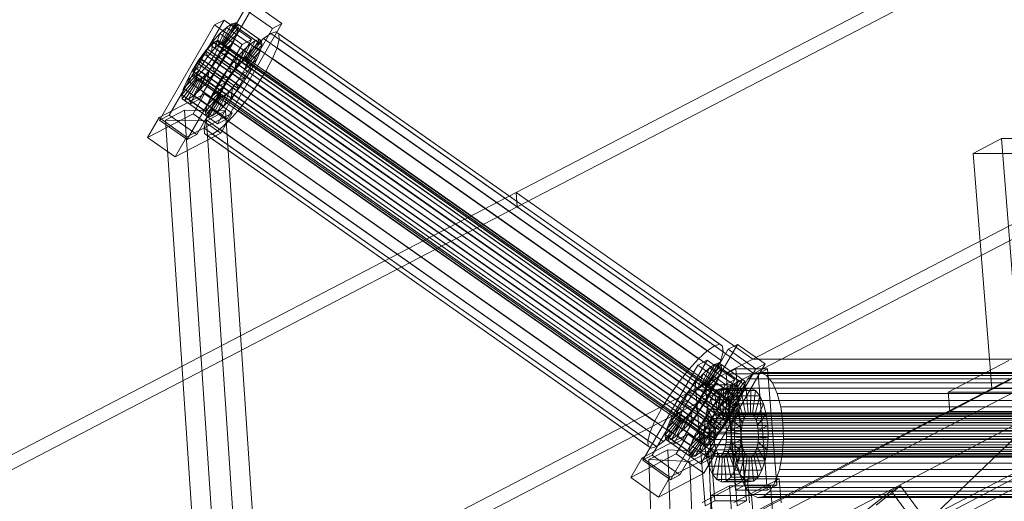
# Model space of a CAD drawing. Header units: millimetres. Extents: x -4738 to 65662, y -68080 to 6847.
# Tile 49 of 256: x -3549 to -3151, y -34949 to -34754. Entities that reach past the tile are written whole.
import ezdxf

# ---------------------------------------------------------------- set-up
doc = ezdxf.new("R2010")
doc.units = ezdxf.units.MM
doc.layers.add('frontal_C10', color=7, linetype='Continuous', lineweight=0)

msp = doc.modelspace()

# ---------------------------------------------------------------- linework, layer by layer
at = {"layer": 'frontal_C10'}
for p, q in [((-3348.158, -34823.48), (-2972.879, -34628.497)), ((-2972.413, -34634.377), (-3347.691, -34829.36)), ((-3252.324, -34890.933), (-2877.045, -34695.95)), ((-2876.578, -34701.83), (-3251.857, -34896.813)), ((-3454.166, -34747.266), (-3476.418, -34785.781)), ((-3442.986, -34755.136), (-3454.166, -34747.266)), ((-3480.256, -34787.786), (-3458.004, -34749.271)), ((-3458.004, -34749.271), (-3446.824, -34757.14)), ((-3492.538, -34794.201), (-3470.286, -34755.686)), ((-3466.448, -34753.681), (-3488.7, -34792.196)), ((-3466.448, -34753.681), (-3470.286, -34755.686)), ((-3470.286, -34755.686), (-3459.106, -34763.556)), ((-3465.47, -34756.753), (-3468.954, -34763.985)), ((-3465.47, -34756.753), (-3468.108, -34759.195)), ((-3463.282, -34755.248), (-3467.918, -34763.272)), ((-3461.695, -34754.781), (-3467.166, -34763.051)), ((-3460.816, -34755.386), (-3466.749, -34763.337)), ((-3460.705, -34757.02), (-3466.697, -34764.111)), ((-3455.268, -34761.551), (-3466.448, -34753.681)), ((-3463.282, -34755.248), (-3465.47, -34756.753)), ((-3455.886, -34763.498), (-3465.47, -34756.753)), ((-3465.237, -34793.651), (-3442.986, -34755.136)), ((-3461.695, -34754.781), (-3463.282, -34755.248)), ((-3453.699, -34761.993), (-3463.282, -34755.248)), ((-3460.816, -34755.386), (-3461.695, -34754.781)), ((-3452.111, -34761.527), (-3461.695, -34754.781)), ((-3461.37, -34759.572), (-3460.705, -34757.02)), ((-3460.705, -34757.02), (-3460.816, -34755.386)), ((-3451.232, -34762.131), (-3460.816, -34755.386)), ((-3451.122, -34763.765), (-3460.705, -34757.02)), ((-3446.824, -34757.14), (-3442.986, -34755.136)), ((-3468.108, -34759.195), (-3471.018, -34762.407)), ((-3468.108, -34759.195), (-3470.204, -34765.141)), ((-3446.824, -34757.14), (-3469.075, -34795.656)), ((-3458.525, -34765.94), (-3468.108, -34759.195)), ((-3461.37, -34759.572), (-3467.012, -34765.32)), ((-3462.766, -34762.868), (-3461.37, -34759.572)), ((-3451.787, -34766.317), (-3461.37, -34759.572)), ((-3447.537, -34759.106), (-3450.462, -34761.119)), ((-3445.415, -34758.483), (-3447.537, -34759.106)), ((-3267.848, -34885.581), (-3447.537, -34759.106)), ((-3444.24, -34759.291), (-3445.415, -34758.483)), ((-3265.726, -34884.957), (-3445.415, -34758.483)), ((-3444.092, -34761.475), (-3444.24, -34759.291)), ((-3264.551, -34885.765), (-3444.24, -34759.291)), ((-3459.106, -34763.556), (-3481.357, -34802.071)), ((-3477.519, -34800.066), (-3455.268, -34761.551)), ((-3471.018, -34762.407), (-3474.001, -34766.169)), ((-3471.801, -34764.017), (-3473.179, -34765.539)), ((-3470.551, -34762.861), (-3471.801, -34764.017)), ((-3263.361, -34910.728), (-3471.801, -34764.017)), ((-3471.018, -34762.407), (-3471.582, -34766.663)), ((-3461.435, -34769.152), (-3471.018, -34762.407)), ((-3469.515, -34762.148), (-3470.551, -34762.861)), ((-3262.111, -34909.571), (-3470.551, -34762.861)), ((-3470.204, -34765.141), (-3468.954, -34763.985)), ((-3468.763, -34761.927), (-3469.515, -34762.148)), ((-3261.075, -34908.858), (-3469.515, -34762.148)), ((-3469.271, -34765.757), (-3468.609, -34764.196)), ((-3468.954, -34763.985), (-3467.918, -34763.272)), ((-3468.954, -34763.985), (-3459.37, -34770.73)), ((-3468.347, -34762.213), (-3468.763, -34761.927)), ((-3260.323, -34908.637), (-3468.763, -34761.927)), ((-3468.609, -34764.196), (-3468.294, -34762.987)), ((-3260.17, -34910.906), (-3468.609, -34764.196)), ((-3468.294, -34762.987), (-3468.347, -34762.213)), ((-3259.907, -34908.923), (-3468.347, -34762.213)), ((-3259.855, -34909.697), (-3468.294, -34762.987)), ((-3467.918, -34763.272), (-3467.166, -34763.051)), ((-3467.918, -34763.272), (-3458.334, -34770.017)), ((-3462.766, -34762.868), (-3467.673, -34766.882)), ((-3467.166, -34763.051), (-3466.749, -34763.337)), ((-3467.166, -34763.051), (-3457.582, -34769.796)), ((-3466.697, -34764.111), (-3467.012, -34765.32)), ((-3466.749, -34763.337), (-3466.697, -34764.111)), ((-3466.749, -34763.337), (-3457.166, -34770.082)), ((-3466.697, -34764.111), (-3457.114, -34770.856)), ((-3464.797, -34766.684), (-3462.766, -34762.868)), ((-3453.183, -34769.614), (-3462.766, -34762.868)), ((-3459.37, -34770.73), (-3455.886, -34763.498)), ((-3459.106, -34763.556), (-3455.268, -34761.551)), ((-3458.525, -34765.94), (-3455.886, -34763.498)), ((-3458.334, -34770.017), (-3453.699, -34761.993)), ((-3453.989, -34764.383), (-3457.879, -34768.676)), ((-3457.582, -34769.796), (-3452.111, -34761.527)), ((-3457.166, -34770.082), (-3451.232, -34762.131)), ((-3457.114, -34770.856), (-3451.122, -34763.765)), ((-3455.886, -34763.498), (-3453.699, -34761.993)), ((-3450.462, -34761.119), (-3453.989, -34764.383)), ((-3274.3, -34890.857), (-3453.989, -34764.383)), ((-3453.699, -34761.993), (-3452.111, -34761.527)), ((-3452.111, -34761.527), (-3451.232, -34762.131)), ((-3451.122, -34763.765), (-3451.787, -34766.317)), ((-3451.232, -34762.131), (-3451.122, -34763.765)), ((-3270.772, -34887.593), (-3450.462, -34761.119)), ((-3446.848, -34769.294), (-3444.982, -34764.887)), ((-3444.982, -34764.887), (-3444.092, -34761.475)), ((-3265.292, -34891.361), (-3444.982, -34764.887)), ((-3264.403, -34887.95), (-3444.092, -34761.475)), ((-3474.001, -34766.169), (-3476.854, -34770.227)), ((-3474.592, -34767.321), (-3475.944, -34769.243)), ((-3473.179, -34765.539), (-3474.592, -34767.321)), ((-3266.153, -34914.031), (-3474.592, -34767.321)), ((-3474.347, -34770.367), (-3472.995, -34768.445)), ((-3474.001, -34766.169), (-3472.995, -34768.445)), ((-3464.418, -34772.915), (-3474.001, -34766.169)), ((-3264.74, -34912.249), (-3473.179, -34765.539)), ((-3472.995, -34768.445), (-3471.582, -34766.663)), ((-3472.995, -34768.445), (-3463.412, -34775.19)), ((-3471.582, -34766.663), (-3470.204, -34765.141)), ((-3471.582, -34766.663), (-3461.999, -34773.408)), ((-3471.43, -34769.495), (-3470.233, -34767.565)), ((-3470.233, -34767.565), (-3469.271, -34765.757)), ((-3470.233, -34767.565), (-3261.793, -34914.275)), ((-3470.204, -34765.141), (-3460.62, -34771.887)), ((-3468.635, -34768.689), (-3469.833, -34770.62)), ((-3260.831, -34912.468), (-3469.271, -34765.757)), ((-3468.635, -34768.689), (-3464.797, -34766.684)), ((-3467.673, -34766.882), (-3468.635, -34768.689)), ((-3459.052, -34775.434), (-3468.635, -34768.689)), ((-3467.012, -34765.32), (-3467.673, -34766.882)), ((-3467.673, -34766.882), (-3458.09, -34773.627)), ((-3467.325, -34770.76), (-3464.797, -34766.684)), ((-3467.012, -34765.32), (-3457.429, -34772.065)), ((-3464.797, -34766.684), (-3455.214, -34773.43)), ((-3457.879, -34768.676), (-3461.867, -34773.707)), ((-3461.435, -34769.152), (-3458.525, -34765.94)), ((-3460.62, -34771.887), (-3458.525, -34765.94)), ((-3278.19, -34895.151), (-3457.879, -34768.676)), ((-3457.429, -34772.065), (-3451.787, -34766.317)), ((-3451.787, -34766.317), (-3453.183, -34769.614)), ((-3476.854, -34770.227), (-3479.382, -34774.302)), ((-3479.382, -34774.302), (-3475.544, -34772.298)), ((-3477.141, -34771.173), (-3478.103, -34772.981)), ((-3475.944, -34769.243), (-3477.141, -34771.173)), ((-3268.702, -34917.884), (-3477.141, -34771.173)), ((-3476.854, -34770.227), (-3474.347, -34770.367)), ((-3467.271, -34776.972), (-3476.854, -34770.227)), ((-3476.506, -34774.105), (-3475.544, -34772.298)), ((-3267.504, -34915.953), (-3475.944, -34769.243)), ((-3475.544, -34772.298), (-3474.347, -34770.367)), ((-3475.544, -34772.298), (-3465.961, -34779.043)), ((-3474.347, -34770.367), (-3464.763, -34777.112)), ((-3474.195, -34773.2), (-3472.782, -34771.417)), ((-3472.782, -34771.417), (-3471.43, -34769.495)), ((-3264.342, -34918.128), (-3472.782, -34771.417)), ((-3471.184, -34772.542), (-3472.597, -34774.324)), ((-3262.991, -34916.206), (-3471.43, -34769.495)), ((-3469.833, -34770.62), (-3471.184, -34772.542)), ((-3470.178, -34774.817), (-3471.184, -34772.542)), ((-3471.184, -34772.542), (-3461.601, -34779.287)), ((-3470.178, -34774.817), (-3467.325, -34770.76)), ((-3467.325, -34770.76), (-3469.833, -34770.62)), ((-3469.833, -34770.62), (-3460.25, -34777.365)), ((-3457.742, -34777.505), (-3467.325, -34770.76)), ((-3467.271, -34776.972), (-3464.418, -34772.915)), ((-3464.418, -34772.915), (-3461.435, -34769.152)), ((-3463.412, -34775.19), (-3464.418, -34772.915)), ((-3461.999, -34773.408), (-3461.435, -34769.152)), ((-3460.62, -34771.887), (-3461.999, -34773.408)), ((-3459.37, -34770.73), (-3460.62, -34771.887)), ((-3458.334, -34770.017), (-3459.37, -34770.73)), ((-3457.582, -34769.796), (-3458.334, -34770.017)), ((-3458.09, -34773.627), (-3453.183, -34769.614)), ((-3458.09, -34773.627), (-3457.429, -34772.065)), ((-3457.166, -34770.082), (-3457.582, -34769.796)), ((-3457.429, -34772.065), (-3457.114, -34770.856)), ((-3457.114, -34770.856), (-3457.166, -34770.082)), ((-3453.183, -34769.614), (-3455.214, -34773.43)), ((-3449.563, -34774.395), (-3446.848, -34769.294)), ((-3267.158, -34895.768), (-3446.848, -34769.294)), ((-3483.474, -34783.967), (-3477.482, -34776.876)), ((-3482.809, -34781.415), (-3477.167, -34775.667)), ((-3481.413, -34778.119), (-3476.506, -34774.105)), ((-3479.382, -34774.302), (-3481.413, -34778.119)), ((-3469.799, -34781.048), (-3479.382, -34774.302)), ((-3478.765, -34774.543), (-3479.08, -34775.751)), ((-3479.08, -34775.751), (-3479.027, -34776.525)), ((-3270.64, -34922.462), (-3479.08, -34775.751)), ((-3479.027, -34776.525), (-3478.611, -34776.812)), ((-3270.588, -34923.236), (-3479.027, -34776.525)), ((-3478.103, -34772.981), (-3478.765, -34774.543)), ((-3270.325, -34921.253), (-3478.765, -34774.543)), ((-3478.611, -34776.812), (-3477.859, -34776.591)), ((-3270.171, -34923.522), (-3478.611, -34776.812)), ((-3269.664, -34919.692), (-3478.103, -34772.981)), ((-3477.859, -34776.591), (-3476.823, -34775.878)), ((-3269.419, -34923.301), (-3477.859, -34776.591)), ((-3477.482, -34776.876), (-3477.167, -34775.667)), ((-3477.482, -34776.876), (-3467.899, -34783.621)), ((-3477.43, -34777.65), (-3477.482, -34776.876)), ((-3477.167, -34775.667), (-3476.506, -34774.105)), ((-3477.167, -34775.667), (-3467.584, -34782.412)), ((-3476.823, -34775.878), (-3475.573, -34774.721)), ((-3268.383, -34922.588), (-3476.823, -34775.878)), ((-3476.506, -34774.105), (-3466.923, -34780.851)), ((-3476.071, -34781.792), (-3473.976, -34775.845)), ((-3475.573, -34774.721), (-3474.195, -34773.2)), ((-3267.133, -34921.432), (-3475.573, -34774.721)), ((-3473.976, -34775.845), (-3475.226, -34777.002)), ((-3265.755, -34919.91), (-3474.195, -34773.2)), ((-3472.597, -34774.324), (-3473.976, -34775.845)), ((-3473.976, -34775.845), (-3464.392, -34782.591)), ((-3473.161, -34778.58), (-3472.597, -34774.324)), ((-3473.161, -34778.58), (-3470.178, -34774.817)), ((-3472.597, -34774.324), (-3463.014, -34781.069)), ((-3460.595, -34781.563), (-3470.178, -34774.817)), ((-3461.867, -34773.707), (-3465.681, -34779.131)), ((-3463.412, -34775.19), (-3464.763, -34777.112)), ((-3461.999, -34773.408), (-3463.412, -34775.19)), ((-3282.178, -34900.181), (-3461.867, -34773.707)), ((-3460.25, -34777.365), (-3459.052, -34775.434)), ((-3455.214, -34773.43), (-3459.052, -34775.434)), ((-3459.052, -34775.434), (-3458.09, -34773.627)), ((-3455.214, -34773.43), (-3457.742, -34777.505)), ((-3452.943, -34779.844), (-3449.563, -34774.395)), ((-3449.563, -34774.395), (-3269.874, -34900.87)), ((-3483.364, -34785.601), (-3477.43, -34777.65)), ((-3481.413, -34778.119), (-3482.809, -34781.415)), ((-3482.485, -34786.205), (-3477.014, -34777.936)), ((-3471.83, -34784.864), (-3481.413, -34778.119)), ((-3480.898, -34785.739), (-3476.262, -34777.715)), ((-3478.71, -34784.234), (-3475.226, -34777.002)), ((-3477.43, -34777.65), (-3467.847, -34784.395)), ((-3477.014, -34777.936), (-3477.43, -34777.65)), ((-3476.262, -34777.715), (-3477.014, -34777.936)), ((-3477.014, -34777.936), (-3467.43, -34784.681)), ((-3475.226, -34777.002), (-3476.262, -34777.715)), ((-3476.262, -34777.715), (-3466.678, -34784.46)), ((-3476.071, -34781.792), (-3473.161, -34778.58)), ((-3475.226, -34777.002), (-3465.642, -34783.747)), ((-3463.578, -34785.326), (-3473.161, -34778.58)), ((-3466.923, -34780.851), (-3471.83, -34784.864)), ((-3469.799, -34781.048), (-3467.271, -34776.972)), ((-3465.961, -34779.043), (-3469.799, -34781.048)), ((-3465.681, -34779.131), (-3469.061, -34784.579)), ((-3466.923, -34780.851), (-3467.584, -34782.412)), ((-3464.763, -34777.112), (-3467.271, -34776.972)), ((-3465.961, -34779.043), (-3466.923, -34780.851)), ((-3464.763, -34777.112), (-3465.961, -34779.043)), ((-3285.992, -34905.605), (-3465.681, -34779.131)), ((-3463.014, -34781.069), (-3461.601, -34779.287)), ((-3461.601, -34779.287), (-3460.25, -34777.365)), ((-3461.601, -34779.287), (-3460.595, -34781.563)), ((-3457.742, -34777.505), (-3460.595, -34781.563)), ((-3460.25, -34777.365), (-3457.742, -34777.505)), ((-3456.756, -34785.268), (-3452.943, -34779.844)), ((-3273.253, -34906.318), (-3452.943, -34779.844)), ((-3474.339, -34783.575), (-3492.762, -34793.198)), ((-3482.809, -34781.415), (-3483.474, -34783.967)), ((-3473.891, -34790.712), (-3483.474, -34783.967)), ((-3483.474, -34783.967), (-3483.364, -34785.601)), ((-3473.226, -34788.16), (-3482.809, -34781.415)), ((-3480.898, -34785.739), (-3478.71, -34784.234)), ((-3474.339, -34783.575), (-3478.975, -34791.599)), ((-3478.71, -34784.234), (-3476.071, -34781.792)), ((-3469.127, -34790.979), (-3478.71, -34784.234)), ((-3466.488, -34788.537), (-3476.071, -34781.792)), ((-3463.158, -34791.445), (-3474.339, -34783.575)), ((-3467.899, -34783.621), (-3473.891, -34790.712)), ((-3467.847, -34784.395), (-3473.78, -34792.346)), ((-3467.584, -34782.412), (-3473.226, -34788.16)), ((-3473.226, -34788.16), (-3471.83, -34784.864)), ((-3467.43, -34784.681), (-3472.901, -34792.951)), ((-3471.83, -34784.864), (-3469.799, -34781.048)), ((-3469.061, -34784.579), (-3471.776, -34789.681)), ((-3466.678, -34784.46), (-3471.314, -34792.484)), ((-3465.642, -34783.747), (-3469.127, -34790.979)), ((-3289.371, -34911.054), (-3469.061, -34784.579)), ((-3467.584, -34782.412), (-3467.899, -34783.621)), ((-3467.899, -34783.621), (-3467.847, -34784.395)), ((-3467.847, -34784.395), (-3467.43, -34784.681)), ((-3467.43, -34784.681), (-3466.678, -34784.46)), ((-3466.678, -34784.46), (-3465.642, -34783.747)), ((-3464.392, -34782.591), (-3466.488, -34788.537)), ((-3465.642, -34783.747), (-3464.392, -34782.591)), ((-3464.392, -34782.591), (-3463.014, -34781.069)), ((-3463.014, -34781.069), (-3463.578, -34785.326)), ((-3460.595, -34781.563), (-3463.578, -34785.326)), ((-3473.78, -34792.346), (-3483.364, -34785.601)), ((-3483.364, -34785.601), (-3482.485, -34786.205)), ((-3482.485, -34786.205), (-3480.898, -34785.739)), ((-3472.901, -34792.951), (-3482.485, -34786.205)), ((-3471.314, -34792.484), (-3480.898, -34785.739)), ((-3480.256, -34787.786), (-3476.418, -34785.781)), ((-3469.075, -34795.656), (-3480.256, -34787.786)), ((-3476.418, -34785.781), (-3465.237, -34793.651)), ((-3473.891, -34790.712), (-3473.226, -34788.16)), ((-3466.488, -34788.537), (-3469.127, -34790.979)), ((-3463.578, -34785.326), (-3466.488, -34788.537)), ((-3460.744, -34790.298), (-3456.756, -34785.268)), ((-3277.067, -34911.742), (-3456.756, -34785.268)), ((-3497.398, -34801.222), (-3478.975, -34791.599)), ((-3492.538, -34794.201), (-3488.7, -34792.196)), ((-3482.426, -34790.191), (-3490.082, -34794.201)), ((-3488.7, -34792.196), (-3477.519, -34800.066)), ((-3465.838, -34790.441), (-3482.426, -34790.191)), ((-3482.426, -34790.191), (-3469.192, -34988.692)), ((-3481.581, -34801.067), (-3463.158, -34791.445)), ((-3478.975, -34791.599), (-3467.794, -34799.468)), ((-3473.78, -34792.346), (-3473.891, -34790.712)), ((-3472.901, -34792.951), (-3473.78, -34792.346)), ((-3471.776, -34789.681), (-3473.642, -34794.088)), ((-3473.495, -34794.451), (-3465.838, -34790.441)), ((-3471.314, -34792.484), (-3472.901, -34792.951)), ((-3292.087, -34916.155), (-3471.776, -34789.681)), ((-3469.127, -34790.979), (-3471.314, -34792.484)), ((-3467.794, -34799.468), (-3463.158, -34791.445)), ((-3452.605, -34988.942), (-3465.838, -34790.441)), ((-3464.635, -34794.591), (-3460.744, -34790.298)), ((-3281.055, -34916.772), (-3460.744, -34790.298)), ((-3497.398, -34801.222), (-3492.762, -34793.198)), ((-3492.762, -34793.198), (-3481.581, -34801.067)), ((-3481.357, -34802.071), (-3492.538, -34794.201)), ((-3490.082, -34794.201), (-3473.495, -34794.451)), ((-3476.848, -34992.702), (-3490.082, -34794.201)), ((-3473.642, -34794.088), (-3474.531, -34797.499)), ((-3293.953, -34920.562), (-3473.642, -34794.088)), ((-3460.261, -34992.952), (-3473.495, -34794.451)), ((-3465.237, -34793.651), (-3469.075, -34795.656)), ((-3468.162, -34797.856), (-3464.635, -34794.591)), ((-3284.945, -34921.066), (-3464.635, -34794.591)), ((-3467.794, -34799.468), (-3486.217, -34809.091)), ((-3477.519, -34800.066), (-3481.357, -34802.071)), ((-3474.531, -34797.499), (-3474.383, -34799.684)), ((-3294.842, -34923.974), (-3474.531, -34797.499)), ((-3474.383, -34799.684), (-3473.208, -34800.492)), ((-3294.694, -34926.158), (-3474.383, -34799.684)), ((-3473.208, -34800.492), (-3471.086, -34799.868)), ((-3293.519, -34926.966), (-3473.208, -34800.492)), ((-3471.086, -34799.868), (-3468.162, -34797.856)), ((-3291.397, -34926.343), (-3471.086, -34799.868)), ((-3288.473, -34924.33), (-3468.162, -34797.856)), ((-3486.217, -34809.091), (-3497.398, -34801.222)), ((-3481.581, -34801.067), (-3486.217, -34809.091)), ((-3151.647, -34801.692), (-3163.132, -34807.706)), ((-3125.873, -34801.692), (-3151.647, -34801.692)), ((-3151.647, -34801.692), (-3144.035, -34896.888)), ((-3163.132, -34807.706), (-3137.358, -34807.706)), ((-3155.52, -34902.902), (-3163.132, -34807.706)), ((-3723.437, -35018.463), (-3348.158, -34823.48)), ((-3348.158, -34823.48), (-3252.324, -34890.933)), ((-3348.158, -34823.48), (-3347.691, -34829.36)), ((-2927.862, -34823.48), (-3303.141, -35018.463)), ((-3347.691, -34829.36), (-3722.97, -35024.343)), ((-3251.857, -34896.813), (-3347.691, -34829.36)), ((-3302.674, -35024.343), (-2927.396, -34829.36)), ((-3116.784, -34882.786), (-3576.163, -35123.359)), ((-3539.343, -35123.359), (-3079.964, -34882.786)), ((-3110.372, -34888.336), (-3554.867, -35315.051)), ((-3284.594, -34925.503), (-3262.343, -34886.988)), ((-3258.505, -34884.983), (-3280.756, -34923.498)), ((-3274.3, -34890.857), (-3270.772, -34887.593)), ((-3270.772, -34887.593), (-3267.848, -34885.581)), ((-3267.848, -34885.581), (-3265.726, -34884.957)), ((-3265.726, -34884.957), (-3264.551, -34885.765)), ((-3264.403, -34887.95), (-3265.292, -34891.361)), ((-3264.551, -34885.765), (-3264.403, -34887.95)), ((-3258.505, -34884.983), (-3262.343, -34886.988)), ((-3262.343, -34886.988), (-3251.162, -34894.857)), ((-3247.324, -34892.852), (-3258.505, -34884.983)), ((-3627.602, -35085.916), (-3252.324, -34890.933)), ((-3507.938, -35085.916), (-3132.659, -34890.933)), ((-3270.787, -34891.398), (-3293.038, -34929.913)), ((-3278.19, -34895.151), (-3274.3, -34890.857)), ((-3270.787, -34891.398), (-3274.625, -34893.403)), ((-3266.033, -34892.498), (-3271.504, -34900.768)), ((-3259.606, -34899.268), (-3270.787, -34891.398)), ((-3266.033, -34892.498), (-3267.62, -34892.965)), ((-3265.292, -34891.361), (-3267.158, -34895.768)), ((-3265.154, -34893.103), (-3266.033, -34892.498)), ((-3256.449, -34899.243), (-3266.033, -34892.498)), ((-3252.324, -34890.933), (-3132.659, -34890.933)), ((-3148.73, -34891.52), (-3173.23, -34904.351)), ((-3296.876, -34931.918), (-3274.625, -34893.403)), ((-3282.178, -34900.181), (-3278.19, -34895.151)), ((-3274.625, -34893.403), (-3263.444, -34901.272)), ((-3251.162, -34894.857), (-3273.413, -34933.372)), ((-3269.808, -34894.47), (-3273.292, -34901.702)), ((-3269.808, -34894.47), (-3272.446, -34896.912)), ((-3267.62, -34892.965), (-3272.256, -34900.989)), ((-3265.154, -34893.103), (-3271.088, -34901.054)), ((-3265.043, -34894.736), (-3271.035, -34901.828)), ((-3267.158, -34895.768), (-3269.874, -34900.87)), ((-3267.62, -34892.965), (-3269.808, -34894.47)), ((-3260.224, -34901.215), (-3269.808, -34894.47)), ((-3269.575, -34931.367), (-3247.324, -34892.852)), ((-3258.037, -34899.71), (-3267.62, -34892.965)), ((-3265.709, -34897.289), (-3265.043, -34894.736)), ((-3265.043, -34894.736), (-3265.154, -34893.103)), ((-3255.571, -34899.848), (-3265.154, -34893.103)), ((-3255.46, -34901.482), (-3265.043, -34894.736)), ((-3259.278, -34894.955), (-3263.107, -34896.959)), ((-3246.391, -34894.955), (-3259.278, -34894.955)), ((-3259.278, -34894.955), (-3255.518, -34941.98)), ((-3249.273, -34896.343), (-3251.857, -34896.813)), ((-3251.162, -34894.857), (-3247.324, -34892.852)), ((-3250.22, -34896.959), (-3246.391, -34894.955)), ((-3246.729, -34897.601), (-3249.273, -34896.343)), ((-3009.943, -34896.343), (-3249.273, -34896.343)), ((-3242.631, -34941.98), (-3246.391, -34894.955)), ((-3251.857, -34896.813), (-3627.136, -35091.796)), ((-3132.192, -34896.813), (-3507.471, -35091.796)), ((-3285.992, -34905.605), (-3282.178, -34900.181)), ((-3281.857, -34937.783), (-3259.606, -34899.268)), ((-3275.357, -34900.123), (-3278.34, -34903.886)), ((-3275.357, -34900.123), (-3275.92, -34904.38)), ((-3272.446, -34896.912), (-3275.357, -34900.123)), ((-3265.773, -34906.869), (-3275.357, -34900.123)), ((-3272.446, -34896.912), (-3274.542, -34902.858)), ((-3262.863, -34903.657), (-3272.446, -34896.912)), ((-3265.709, -34897.289), (-3271.35, -34903.037)), ((-3267.104, -34900.585), (-3265.709, -34897.289)), ((-3256.125, -34904.034), (-3265.709, -34897.289)), ((-3263.444, -34901.272), (-3259.606, -34899.268)), ((-3263.107, -34896.959), (-3250.22, -34896.959)), ((-3259.346, -34943.985), (-3263.107, -34896.959)), ((-3262.672, -34907.734), (-3258.037, -34899.71)), ((-3261.921, -34907.513), (-3256.449, -34899.243)), ((-3261.504, -34907.799), (-3255.571, -34899.848)), ((-3260.224, -34901.215), (-3258.037, -34899.71)), ((-3258.037, -34899.71), (-3256.449, -34899.243)), ((-3254.306, -34898.979), (-3256.452, -34902.693)), ((-3256.449, -34899.243), (-3255.571, -34899.848)), ((-3255.571, -34899.848), (-3255.46, -34901.482)), ((-3251.857, -34896.813), (-3254.306, -34898.979)), ((-3014.977, -34898.979), (-3254.306, -34898.979)), ((-3132.192, -34896.813), (-3251.857, -34896.813)), ((-3012.528, -34896.813), (-3251.857, -34896.813)), ((-3250.22, -34896.959), (-3246.459, -34943.985)), ((-3244.399, -34900.501), (-3246.729, -34897.601)), ((-3007.399, -34897.601), (-3246.729, -34897.601)), ((-3242.441, -34904.846), (-3244.399, -34900.501)), ((-3005.069, -34900.501), (-3244.399, -34900.501)), ((-3172.604, -34912.188), (-3148.103, -34899.358)), ((-3155.52, -34902.902), (-3144.035, -34896.888)), ((-3263.444, -34901.272), (-3285.695, -34939.788)), ((-3278.34, -34903.886), (-3281.192, -34907.944)), ((-3278.34, -34903.886), (-3277.333, -34906.162)), ((-3268.756, -34910.631), (-3278.34, -34903.886)), ((-3277.333, -34906.162), (-3275.92, -34904.38)), ((-3275.92, -34904.38), (-3274.542, -34902.858)), ((-3275.92, -34904.38), (-3266.337, -34911.125)), ((-3271.529, -34901.37), (-3275.357, -34903.375)), ((-3275.357, -34903.375), (-3262.47, -34903.375)), ((-3271.597, -34950.4), (-3275.357, -34903.375)), ((-3274.542, -34902.858), (-3273.292, -34901.702)), ((-3274.542, -34902.858), (-3264.959, -34909.604)), ((-3273.292, -34901.702), (-3272.256, -34900.989)), ((-3273.292, -34901.702), (-3263.709, -34908.447)), ((-3269.874, -34900.87), (-3273.253, -34906.318)), ((-3272.974, -34906.406), (-3269.136, -34904.401)), ((-3272.256, -34900.989), (-3271.504, -34900.768)), ((-3272.256, -34900.989), (-3262.672, -34907.734)), ((-3267.104, -34900.585), (-3272.012, -34904.598)), ((-3271.35, -34903.037), (-3272.012, -34904.598)), ((-3271.664, -34908.477), (-3269.136, -34904.401)), ((-3258.642, -34901.37), (-3271.529, -34901.37)), ((-3271.529, -34901.37), (-3267.768, -34948.395)), ((-3271.504, -34900.768), (-3271.088, -34901.054)), ((-3271.504, -34900.768), (-3261.921, -34907.513)), ((-3271.035, -34901.828), (-3271.35, -34903.037)), ((-3271.35, -34903.037), (-3261.767, -34909.782)), ((-3271.088, -34901.054), (-3271.035, -34901.828)), ((-3271.088, -34901.054), (-3261.504, -34907.799)), ((-3271.035, -34901.828), (-3261.452, -34908.573)), ((-3269.136, -34904.401), (-3267.104, -34900.585)), ((-3269.136, -34904.401), (-3259.552, -34911.146)), ((-3266.084, -34903.083), (-3267.916, -34904.704)), ((-3257.521, -34907.33), (-3267.104, -34900.585)), ((-3264.15, -34902.732), (-3266.084, -34903.083)), ((-3266.084, -34903.083), (-3265.3, -34912.88)), ((-3255.038, -34903.083), (-3266.084, -34903.083)), ((-3265.773, -34906.869), (-3262.863, -34903.657)), ((-3264.959, -34909.604), (-3262.863, -34903.657)), ((-3264.15, -34902.732), (-3264.385, -34912.714)), ((-3262.248, -34903.673), (-3264.15, -34902.732)), ((-3253.104, -34902.732), (-3264.15, -34902.732)), ((-3263.709, -34908.447), (-3260.224, -34901.215)), ((-3262.248, -34903.673), (-3263.483, -34913.16)), ((-3262.863, -34903.657), (-3260.224, -34901.215)), ((-3262.47, -34903.375), (-3258.642, -34901.37)), ((-3262.47, -34903.375), (-3258.71, -34950.4)), ((-3260.505, -34905.842), (-3262.248, -34903.673)), ((-3251.202, -34903.673), (-3262.248, -34903.673)), ((-3261.767, -34909.782), (-3256.125, -34904.034)), ((-3261.452, -34908.573), (-3255.46, -34901.482)), ((-3254.881, -34948.395), (-3258.642, -34901.37)), ((-3256.452, -34902.693), (-3258.15, -34907.703)), ((-3256.125, -34904.034), (-3257.521, -34907.33)), ((-3256.87, -34904.704), (-3255.038, -34903.083)), ((-3017.123, -34902.693), (-3256.452, -34902.693)), ((-3255.46, -34901.482), (-3256.125, -34904.034)), ((-3255.038, -34903.083), (-3253.104, -34902.732)), ((-3254.254, -34912.88), (-3255.038, -34903.083)), ((-3253.339, -34912.714), (-3253.104, -34902.732)), ((-3253.104, -34902.732), (-3251.202, -34903.673)), ((-3252.437, -34913.16), (-3251.202, -34903.673)), ((-3251.202, -34903.673), (-3249.459, -34905.842)), ((-3173.23, -34904.351), (-3125.364, -34904.351)), ((-3172.604, -34912.188), (-3173.23, -34904.351)), ((-3129.746, -34902.902), (-3155.52, -34902.902)), ((-3289.371, -34911.054), (-3285.992, -34905.605)), ((-3281.192, -34907.944), (-3283.72, -34912.019)), ((-3281.192, -34907.944), (-3278.685, -34908.084)), ((-3271.609, -34914.689), (-3281.192, -34907.944)), ((-3279.882, -34910.014), (-3278.685, -34908.084)), ((-3278.685, -34908.084), (-3277.333, -34906.162)), ((-3278.685, -34908.084), (-3269.101, -34914.829)), ((-3277.333, -34906.162), (-3267.75, -34912.907)), ((-3273.253, -34906.318), (-3277.067, -34911.742)), ((-3274.171, -34908.336), (-3275.523, -34910.258)), ((-3274.516, -34912.534), (-3271.664, -34908.477)), ((-3272.974, -34906.406), (-3274.171, -34908.336)), ((-3271.664, -34908.477), (-3274.171, -34908.336)), ((-3274.171, -34908.336), (-3264.588, -34915.082)), ((-3272.012, -34904.598), (-3272.974, -34906.406)), ((-3263.39, -34913.151), (-3272.974, -34906.406)), ((-3272.012, -34904.598), (-3262.428, -34911.344)), ((-3262.08, -34915.222), (-3271.664, -34908.477)), ((-3269.521, -34907.482), (-3270.791, -34911.229)), ((-3267.916, -34904.704), (-3269.521, -34907.482)), ((-3269.521, -34907.482), (-3266.929, -34914.964)), ((-3258.475, -34907.482), (-3269.521, -34907.482)), ((-3268.756, -34910.631), (-3265.773, -34906.869)), ((-3267.916, -34904.704), (-3266.168, -34913.648)), ((-3256.87, -34904.704), (-3267.916, -34904.704)), ((-3266.337, -34911.125), (-3265.773, -34906.869)), ((-3263.709, -34908.447), (-3264.959, -34909.604)), ((-3262.672, -34907.734), (-3263.709, -34908.447)), ((-3261.921, -34907.513), (-3262.672, -34907.734)), ((-3260.505, -34905.842), (-3262.658, -34914.187)), ((-3262.428, -34911.344), (-3257.521, -34907.33)), ((-3261.504, -34907.799), (-3261.921, -34907.513)), ((-3261.452, -34908.573), (-3261.504, -34907.799)), ((-3259.04, -34909.092), (-3260.505, -34905.842)), ((-3249.459, -34905.842), (-3260.505, -34905.842)), ((-3259.745, -34911.229), (-3258.475, -34907.482)), ((-3257.521, -34907.33), (-3259.552, -34911.146)), ((-3258.15, -34907.703), (-3259.283, -34913.665)), ((-3258.475, -34907.482), (-3256.87, -34904.704)), ((-3255.883, -34914.964), (-3258.475, -34907.482)), ((-3018.821, -34907.703), (-3258.15, -34907.703)), ((-3255.122, -34913.648), (-3256.87, -34904.704)), ((-3251.612, -34914.187), (-3249.459, -34905.842)), ((-3249.459, -34905.842), (-3247.994, -34909.092)), ((-3240.99, -34910.339), (-3242.441, -34904.846)), ((-3003.112, -34904.846), (-3242.441, -34904.846)), ((-3292.087, -34916.155), (-3289.371, -34911.054)), ((-3285.752, -34915.835), (-3280.844, -34911.822)), ((-3283.72, -34912.019), (-3285.752, -34915.835)), ((-3283.72, -34912.019), (-3279.882, -34910.014)), ((-3274.137, -34918.764), (-3283.72, -34912.019)), ((-3281.506, -34913.383), (-3280.844, -34911.822)), ((-3277.067, -34911.742), (-3281.055, -34916.772)), ((-3280.844, -34911.822), (-3279.882, -34910.014)), ((-3280.844, -34911.822), (-3271.261, -34918.567)), ((-3279.882, -34910.014), (-3270.299, -34916.76)), ((-3276.936, -34912.041), (-3278.314, -34913.562)), ((-3277.5, -34916.297), (-3276.936, -34912.041)), ((-3275.523, -34910.258), (-3276.936, -34912.041)), ((-3276.936, -34912.041), (-3267.352, -34918.786)), ((-3274.516, -34912.534), (-3275.523, -34910.258)), ((-3275.523, -34910.258), (-3265.939, -34917.004)), ((-3270.791, -34911.229), (-3271.639, -34915.689)), ((-3271.609, -34914.689), (-3268.756, -34910.631)), ((-3270.791, -34911.229), (-3267.53, -34916.739)), ((-3259.745, -34911.229), (-3270.791, -34911.229)), ((-3267.75, -34912.907), (-3268.756, -34910.631)), ((-3266.337, -34911.125), (-3267.75, -34912.907)), ((-3264.959, -34909.604), (-3266.337, -34911.125)), ((-3266.153, -34914.031), (-3264.74, -34912.249)), ((-3264.74, -34912.249), (-3263.361, -34910.728)), ((-3259.552, -34911.146), (-3263.39, -34913.151)), ((-3263.39, -34913.151), (-3262.428, -34911.344)), ((-3263.361, -34910.728), (-3262.111, -34909.571)), ((-3262.428, -34911.344), (-3261.767, -34909.782)), ((-3262.111, -34909.571), (-3261.075, -34908.858)), ((-3259.552, -34911.146), (-3262.08, -34915.222)), ((-3259.04, -34909.092), (-3261.964, -34915.727)), ((-3260.831, -34912.468), (-3261.793, -34914.275)), ((-3261.767, -34909.782), (-3261.452, -34908.573)), ((-3261.075, -34908.858), (-3260.323, -34908.637)), ((-3260.17, -34910.906), (-3260.831, -34912.468)), ((-3260.593, -34915.689), (-3259.745, -34911.229)), ((-3260.323, -34908.637), (-3259.907, -34908.923)), ((-3259.855, -34909.697), (-3260.17, -34910.906)), ((-3259.907, -34908.923), (-3259.855, -34909.697)), ((-3256.484, -34916.739), (-3259.745, -34911.229)), ((-3257.955, -34913.201), (-3259.04, -34909.092)), ((-3247.994, -34909.092), (-3259.04, -34909.092)), ((-3250.918, -34915.727), (-3247.994, -34909.092)), ((-3247.994, -34909.092), (-3246.909, -34913.201)), ((-3240.144, -34916.606), (-3240.99, -34910.339)), ((-3001.661, -34910.339), (-3240.99, -34910.339)), ((-3124.738, -34912.188), (-3172.604, -34912.188)), ((-3293.953, -34920.562), (-3292.087, -34916.155)), ((-3287.813, -34921.684), (-3281.821, -34914.592)), ((-3287.702, -34923.318), (-3281.768, -34915.366)), ((-3287.147, -34919.132), (-3281.506, -34913.383)), ((-3285.752, -34915.835), (-3287.147, -34919.132)), ((-3286.823, -34923.922), (-3281.352, -34915.653)), ((-3276.168, -34922.581), (-3285.752, -34915.835)), ((-3285.236, -34923.456), (-3280.6, -34915.432)), ((-3283.048, -34921.95), (-3279.564, -34914.719)), ((-3281.821, -34914.592), (-3281.506, -34913.383)), ((-3281.821, -34914.592), (-3272.237, -34921.338)), ((-3281.768, -34915.366), (-3281.821, -34914.592)), ((-3281.768, -34915.366), (-3272.185, -34922.112)), ((-3281.352, -34915.653), (-3281.768, -34915.366)), ((-3281.506, -34913.383), (-3271.922, -34920.129)), ((-3280.6, -34915.432), (-3281.352, -34915.653)), ((-3281.352, -34915.653), (-3271.769, -34922.398)), ((-3279.564, -34914.719), (-3280.6, -34915.432)), ((-3280.6, -34915.432), (-3271.017, -34922.177)), ((-3280.41, -34919.509), (-3278.314, -34913.562)), ((-3280.41, -34919.509), (-3277.5, -34916.297)), ((-3278.314, -34913.562), (-3279.564, -34914.719)), ((-3279.564, -34914.719), (-3269.98, -34921.464)), ((-3278.314, -34913.562), (-3268.731, -34920.307)), ((-3277.5, -34916.297), (-3274.516, -34912.534)), ((-3267.916, -34923.042), (-3277.5, -34916.297)), ((-3264.933, -34919.279), (-3274.516, -34912.534)), ((-3274.137, -34918.764), (-3271.609, -34914.689)), ((-3271.639, -34915.689), (-3272.006, -34920.559)), ((-3271.639, -34915.689), (-3267.932, -34918.852)), ((-3260.593, -34915.689), (-3271.639, -34915.689)), ((-3269.101, -34914.829), (-3271.609, -34914.689)), ((-3269.101, -34914.829), (-3270.299, -34916.76)), ((-3268.77, -34914.964), (-3269.371, -34916.739)), ((-3267.75, -34912.907), (-3269.101, -34914.829)), ((-3268.009, -34913.648), (-3268.77, -34914.964)), ((-2996.302, -34914.964), (-3268.77, -34914.964)), ((-3268.702, -34917.884), (-3267.504, -34915.953)), ((-3267.141, -34912.88), (-3268.009, -34913.648)), ((-2995.542, -34913.648), (-3268.009, -34913.648)), ((-3267.53, -34916.739), (-3266.929, -34914.964)), ((-3267.504, -34915.953), (-3266.153, -34914.031)), ((-3266.226, -34912.714), (-3267.141, -34912.88)), ((-2994.674, -34912.88), (-3267.141, -34912.88)), ((-3266.929, -34914.964), (-3266.168, -34913.648)), ((-3266.929, -34914.964), (-3255.883, -34914.964)), ((-3265.324, -34913.16), (-3266.226, -34912.714)), ((-2993.758, -34912.714), (-3266.226, -34912.714)), ((-3266.168, -34913.648), (-3265.3, -34912.88)), ((-3266.168, -34913.648), (-3255.122, -34913.648)), ((-3265.939, -34917.004), (-3264.588, -34915.082)), ((-3264.499, -34914.187), (-3265.324, -34913.16)), ((-2992.857, -34913.16), (-3265.324, -34913.16)), ((-3265.3, -34912.88), (-3264.385, -34912.714)), ((-3265.3, -34912.88), (-3254.254, -34912.88)), ((-3262.08, -34915.222), (-3264.933, -34919.279)), ((-3264.588, -34915.082), (-3263.39, -34913.151)), ((-3264.588, -34915.082), (-3262.08, -34915.222)), ((-3263.805, -34915.727), (-3264.499, -34914.187)), ((-2992.031, -34914.187), (-3264.499, -34914.187)), ((-3264.385, -34912.714), (-3263.483, -34913.16)), ((-3264.385, -34912.714), (-3253.339, -34912.714)), ((-3262.991, -34916.206), (-3264.342, -34918.128)), ((-3263.291, -34917.673), (-3263.805, -34915.727)), ((-2991.338, -34915.727), (-3263.805, -34915.727)), ((-3263.483, -34913.16), (-3262.658, -34914.187)), ((-3263.483, -34913.16), (-3252.437, -34913.16)), ((-3261.793, -34914.275), (-3262.991, -34916.206)), ((-3262.658, -34914.187), (-3261.964, -34915.727)), ((-3262.658, -34914.187), (-3251.612, -34914.187)), ((-3261.964, -34915.727), (-3261.45, -34917.673)), ((-3261.964, -34915.727), (-3250.918, -34915.727)), ((-3257.955, -34913.201), (-3261.45, -34917.673)), ((-3260.96, -34920.559), (-3260.593, -34915.689)), ((-3256.886, -34918.852), (-3260.593, -34915.689)), ((-3259.283, -34913.665), (-3259.775, -34920.176)), ((-3019.954, -34913.665), (-3259.283, -34913.665)), ((-3257.322, -34917.889), (-3257.955, -34913.201)), ((-3246.909, -34913.201), (-3257.955, -34913.201)), ((-3255.883, -34914.964), (-3256.484, -34916.739)), ((-3255.122, -34913.648), (-3255.883, -34914.964)), ((-3254.254, -34912.88), (-3255.122, -34913.648)), ((-3253.339, -34912.714), (-3254.254, -34912.88)), ((-3252.437, -34913.16), (-3253.339, -34912.714)), ((-3251.612, -34914.187), (-3252.437, -34913.16)), ((-3250.918, -34915.727), (-3251.612, -34914.187)), ((-3250.404, -34917.673), (-3250.918, -34915.727)), ((-3250.404, -34917.673), (-3246.909, -34913.201)), ((-3246.909, -34913.201), (-3246.276, -34917.889)), ((-3287.147, -34919.132), (-3287.813, -34921.684)), ((-3277.564, -34925.877), (-3287.147, -34919.132)), ((-3281.055, -34916.772), (-3284.945, -34921.066)), ((-3283.048, -34921.95), (-3280.41, -34919.509)), ((-3270.826, -34926.254), (-3280.41, -34919.509)), ((-3271.922, -34920.129), (-3277.564, -34925.877)), ((-3271.261, -34918.567), (-3276.168, -34922.581)), ((-3276.168, -34922.581), (-3274.137, -34918.764)), ((-3270.299, -34916.76), (-3274.137, -34918.764)), ((-3271.922, -34920.129), (-3272.237, -34921.338)), ((-3271.261, -34918.567), (-3271.922, -34920.129)), ((-3270.299, -34916.76), (-3271.261, -34918.567)), ((-3268.731, -34920.307), (-3270.826, -34926.254)), ((-3270.325, -34921.253), (-3269.664, -34919.692)), ((-3269.98, -34921.464), (-3268.731, -34920.307)), ((-3269.773, -34918.852), (-3269.947, -34921.158)), ((-3269.371, -34916.739), (-3269.773, -34918.852)), ((-2997.305, -34918.852), (-3269.773, -34918.852)), ((-3269.664, -34919.692), (-3268.702, -34917.884)), ((-2996.904, -34916.739), (-3269.371, -34916.739)), ((-3268.731, -34920.307), (-3267.352, -34918.786)), ((-3268.106, -34921.158), (-3267.932, -34918.852)), ((-3267.932, -34918.852), (-3267.53, -34916.739)), ((-3267.932, -34918.852), (-3256.886, -34918.852)), ((-3267.352, -34918.786), (-3267.916, -34923.042)), ((-3264.933, -34919.279), (-3267.916, -34923.042)), ((-3267.53, -34916.739), (-3256.484, -34916.739)), ((-3267.352, -34918.786), (-3265.939, -34917.004)), ((-3265.755, -34919.91), (-3267.133, -34921.432)), ((-3265.939, -34917.004), (-3264.933, -34919.279)), ((-3264.342, -34918.128), (-3265.755, -34919.91)), ((-3262.991, -34919.893), (-3263.291, -34917.673)), ((-2990.824, -34917.673), (-3263.291, -34917.673)), ((-3262.926, -34922.237), (-3262.991, -34919.893)), ((-3262.991, -34919.893), (-2990.524, -34919.893)), ((-3261.45, -34917.673), (-3261.15, -34919.893)), ((-3261.45, -34917.673), (-3250.404, -34917.673)), ((-3261.15, -34919.893), (-3257.322, -34917.889)), ((-3250.104, -34919.893), (-3261.15, -34919.893)), ((-3261.15, -34919.893), (-3261.085, -34922.237)), ((-3259.775, -34920.176), (-3259.591, -34926.79)), ((-3020.445, -34920.176), (-3259.775, -34920.176)), ((-3257.322, -34917.889), (-3246.276, -34917.889)), ((-3257.184, -34922.836), (-3257.322, -34917.889)), ((-3256.886, -34918.852), (-3257.06, -34921.158)), ((-3256.484, -34916.739), (-3256.886, -34918.852)), ((-3250.104, -34919.893), (-3250.404, -34917.673)), ((-3246.276, -34917.889), (-3250.104, -34919.893)), ((-3250.039, -34922.237), (-3250.104, -34919.893)), ((-3246.276, -34917.889), (-3246.138, -34922.836)), ((-3239.96, -34923.22), (-3240.144, -34916.606)), ((-3240.144, -34916.606), (-3000.815, -34916.606)), ((-3573.03, -35162.547), (-3113.65, -34921.974)), ((-3278.677, -34921.292), (-3297.1, -34930.915)), ((-3294.842, -34923.974), (-3293.953, -34920.562)), ((-3294.694, -34926.158), (-3294.842, -34923.974)), ((-3288.473, -34924.33), (-3291.397, -34926.343)), ((-3284.945, -34921.066), (-3288.473, -34924.33)), ((-3278.229, -34928.429), (-3287.813, -34921.684)), ((-3287.813, -34921.684), (-3287.702, -34923.318)), ((-3278.119, -34930.063), (-3287.702, -34923.318)), ((-3287.702, -34923.318), (-3286.823, -34923.922)), ((-3286.823, -34923.922), (-3285.236, -34923.456)), ((-3277.24, -34930.667), (-3286.823, -34923.922)), ((-3285.236, -34923.456), (-3283.048, -34921.95)), ((-3275.652, -34930.201), (-3285.236, -34923.456)), ((-3284.594, -34925.503), (-3280.756, -34923.498)), ((-3278.677, -34921.292), (-3283.313, -34929.316)), ((-3273.465, -34928.696), (-3283.048, -34921.95)), ((-3280.756, -34923.498), (-3269.575, -34931.367)), ((-3267.496, -34929.161), (-3278.677, -34921.292)), ((-3272.237, -34921.338), (-3278.229, -34928.429)), ((-3272.185, -34922.112), (-3278.119, -34930.063)), ((-3277.564, -34925.877), (-3276.168, -34922.581)), ((-3271.769, -34922.398), (-3277.24, -34930.667)), ((-3271.017, -34922.177), (-3275.652, -34930.201)), ((-3269.98, -34921.464), (-3273.465, -34928.696)), ((-3272.237, -34921.338), (-3272.185, -34922.112)), ((-3272.185, -34922.112), (-3271.769, -34922.398)), ((-3272.006, -34920.559), (-3268.106, -34921.158)), ((-3260.96, -34920.559), (-3272.006, -34920.559)), ((-3272.006, -34920.559), (-3271.869, -34925.507)), ((-3271.869, -34925.507), (-3268.041, -34923.502)), ((-3271.769, -34922.398), (-3271.017, -34922.177)), ((-3271.017, -34922.177), (-3269.98, -34921.464)), ((-3267.916, -34923.042), (-3270.826, -34926.254)), ((-3270.64, -34922.462), (-3270.325, -34921.253)), ((-3270.588, -34923.236), (-3270.64, -34922.462)), ((-3270.171, -34923.522), (-3270.588, -34923.236)), ((-3269.419, -34923.301), (-3270.171, -34923.522)), ((-3269.947, -34921.158), (-3269.882, -34923.502)), ((-2997.48, -34921.158), (-3269.947, -34921.158)), ((-3269.882, -34923.502), (-3269.582, -34925.723)), ((-2997.414, -34923.502), (-3269.882, -34923.502)), ((-3268.383, -34922.588), (-3269.419, -34923.301)), ((-3267.133, -34921.432), (-3268.383, -34922.588)), ((-3268.106, -34921.158), (-3257.06, -34921.158)), ((-3268.041, -34923.502), (-3268.106, -34921.158)), ((-3268.041, -34923.502), (-3256.995, -34923.502)), ((-3267.741, -34925.723), (-3268.041, -34923.502)), ((-3263.1, -34924.544), (-3262.926, -34922.237)), ((-2990.459, -34922.237), (-3262.926, -34922.237)), ((-3261.085, -34922.237), (-3261.259, -34924.544)), ((-3257.184, -34922.836), (-3261.085, -34922.237)), ((-3261.085, -34922.237), (-3250.039, -34922.237)), ((-3257.06, -34921.158), (-3260.96, -34920.559)), ((-3260.823, -34925.507), (-3260.96, -34920.559)), ((-3256.995, -34923.502), (-3260.823, -34925.507)), ((-3257.552, -34927.706), (-3257.184, -34922.836)), ((-3246.138, -34922.836), (-3257.184, -34922.836)), ((-3257.06, -34921.158), (-3256.995, -34923.502)), ((-3256.995, -34923.502), (-3256.695, -34925.723)), ((-3250.213, -34924.544), (-3250.039, -34922.237)), ((-3250.039, -34922.237), (-3246.138, -34922.836)), ((-3246.138, -34922.836), (-3246.506, -34927.706)), ((-3240.452, -34929.73), (-3239.96, -34923.22)), ((-3000.631, -34923.22), (-3239.96, -34923.22)), ((-3293.519, -34926.966), (-3294.694, -34926.158)), ((-3286.778, -34927.626), (-3294.435, -34931.636)), ((-3291.397, -34926.343), (-3293.519, -34926.966)), ((-3270.162, -34928.439), (-3286.778, -34927.626)), ((-3286.778, -34927.626), (-3284.553, -34988.454)), ((-3273.413, -34933.372), (-3284.594, -34925.503)), ((-3278.229, -34928.429), (-3277.564, -34925.877)), ((-3278.119, -34930.063), (-3278.229, -34928.429)), ((-3277.818, -34932.45), (-3270.162, -34928.439)), ((-3270.826, -34926.254), (-3273.465, -34928.696)), ((-3260.823, -34925.507), (-3271.869, -34925.507)), ((-3271.869, -34925.507), (-3271.236, -34930.195)), ((-3271.236, -34930.195), (-3267.741, -34925.723)), ((-3267.937, -34989.267), (-3270.162, -34928.439)), ((-3270.15, -34934.304), (-3267.227, -34927.669)), ((-3269.582, -34925.723), (-3269.068, -34927.669)), ((-2997.115, -34925.723), (-3269.582, -34925.723)), ((-3269.068, -34927.669), (-3268.374, -34929.208)), ((-2996.6, -34927.669), (-3269.068, -34927.669)), ((-3267.741, -34925.723), (-3256.695, -34925.723)), ((-3267.227, -34927.669), (-3267.741, -34925.723)), ((-3267.227, -34927.669), (-3256.181, -34927.669)), ((-3266.533, -34929.208), (-3267.227, -34927.669)), ((-3264.864, -34929.748), (-3264.103, -34928.432)), ((-3264.103, -34928.432), (-3263.502, -34926.657)), ((-2991.636, -34928.432), (-3264.103, -34928.432)), ((-3263.502, -34926.657), (-3263.1, -34924.544)), ((-2991.034, -34926.657), (-3263.502, -34926.657)), ((-2990.633, -34924.544), (-3263.1, -34924.544)), ((-3262.262, -34928.432), (-3263.023, -34929.748)), ((-3261.661, -34926.657), (-3262.262, -34928.432)), ((-3259.67, -34935.914), (-3262.262, -34928.432)), ((-3262.262, -34928.432), (-3251.216, -34928.432)), ((-3261.259, -34924.544), (-3261.661, -34926.657)), ((-3258.4, -34932.167), (-3261.661, -34926.657)), ((-3261.661, -34926.657), (-3250.615, -34926.657)), ((-3257.552, -34927.706), (-3261.259, -34924.544)), ((-3261.259, -34924.544), (-3250.213, -34924.544)), ((-3260.19, -34930.195), (-3260.823, -34925.507)), ((-3256.695, -34925.723), (-3260.19, -34930.195)), ((-3259.591, -34926.79), (-3258.745, -34933.057)), ((-3020.262, -34926.79), (-3259.591, -34926.79)), ((-3256.181, -34927.669), (-3259.104, -34934.304)), ((-3258.4, -34932.167), (-3257.552, -34927.706)), ((-3246.506, -34927.706), (-3257.552, -34927.706)), ((-3256.695, -34925.723), (-3256.181, -34927.669)), ((-3256.181, -34927.669), (-3255.487, -34929.208)), ((-3251.977, -34929.748), (-3251.216, -34928.432)), ((-3251.216, -34928.432), (-3250.615, -34926.657)), ((-3251.216, -34928.432), (-3248.624, -34935.914)), ((-3250.615, -34926.657), (-3250.213, -34924.544)), ((-3250.615, -34926.657), (-3247.354, -34932.167)), ((-3250.213, -34924.544), (-3246.506, -34927.706)), ((-3246.506, -34927.706), (-3247.354, -34932.167)), ((-3301.736, -34938.939), (-3283.313, -34929.316)), ((-3301.736, -34938.939), (-3297.1, -34930.915)), ((-3297.1, -34930.915), (-3285.92, -34938.784)), ((-3296.876, -34931.918), (-3293.038, -34929.913)), ((-3285.695, -34939.788), (-3296.876, -34931.918)), ((-3294.435, -34931.636), (-3277.818, -34932.45)), ((-3292.21, -34992.464), (-3294.435, -34931.636)), ((-3293.038, -34929.913), (-3281.857, -34937.783)), ((-3285.92, -34938.784), (-3267.496, -34929.161)), ((-3283.313, -34929.316), (-3272.132, -34937.185)), ((-3277.24, -34930.667), (-3278.119, -34930.063)), ((-3275.652, -34930.201), (-3277.24, -34930.667)), ((-3273.465, -34928.696), (-3275.652, -34930.201)), ((-3269.575, -34931.367), (-3273.413, -34933.372)), ((-3272.132, -34937.185), (-3267.496, -34929.161)), ((-3260.19, -34930.195), (-3271.236, -34930.195)), ((-3271.236, -34930.195), (-3270.15, -34934.304)), ((-3268.686, -34937.553), (-3266.533, -34929.208)), ((-3268.374, -34929.208), (-3267.548, -34930.236)), ((-2995.907, -34929.208), (-3268.374, -34929.208)), ((-3267.548, -34930.236), (-3266.647, -34930.682)), ((-2995.081, -34930.236), (-3267.548, -34930.236)), ((-3266.943, -34939.723), (-3265.707, -34930.236)), ((-3266.647, -34930.682), (-3265.731, -34930.515)), ((-2994.18, -34930.682), (-3266.647, -34930.682)), ((-3266.533, -34929.208), (-3255.487, -34929.208)), ((-3265.707, -34930.236), (-3266.533, -34929.208)), ((-3265.731, -34930.515), (-3264.864, -34929.748)), ((-2993.264, -34930.515), (-3265.731, -34930.515)), ((-3265.707, -34930.236), (-3254.661, -34930.236)), ((-3264.806, -34930.682), (-3265.707, -34930.236)), ((-3265.04, -34940.664), (-3264.806, -34930.682)), ((-2992.396, -34929.748), (-3264.864, -34929.748)), ((-3263.89, -34930.515), (-3264.806, -34930.682)), ((-3264.806, -34930.682), (-3253.76, -34930.682)), ((-3263.023, -34929.748), (-3263.89, -34930.515)), ((-3263.107, -34940.312), (-3263.89, -34930.515)), ((-3263.89, -34930.515), (-3252.844, -34930.515)), ((-3261.275, -34938.692), (-3263.023, -34929.748)), ((-3263.023, -34929.748), (-3251.977, -34929.748)), ((-3259.104, -34934.304), (-3260.19, -34930.195)), ((-3259.67, -34935.914), (-3258.4, -34932.167)), ((-3247.354, -34932.167), (-3258.4, -34932.167)), ((-3255.487, -34929.208), (-3257.64, -34937.553)), ((-3254.661, -34930.236), (-3255.897, -34939.723)), ((-3255.487, -34929.208), (-3254.661, -34930.236)), ((-3254.661, -34930.236), (-3253.76, -34930.682)), ((-3253.76, -34930.682), (-3253.994, -34940.664)), ((-3253.76, -34930.682), (-3252.844, -34930.515)), ((-3252.844, -34930.515), (-3251.977, -34929.748)), ((-3252.844, -34930.515), (-3252.061, -34940.312)), ((-3251.977, -34929.748), (-3250.229, -34938.692)), ((-3247.354, -34932.167), (-3248.624, -34935.914)), ((-3241.585, -34935.693), (-3240.452, -34929.73)), ((-3001.122, -34929.73), (-3240.452, -34929.73)), ((-3275.593, -34993.278), (-3277.818, -34932.45)), ((-3259.104, -34934.304), (-3270.15, -34934.304)), ((-3270.15, -34934.304), (-3268.686, -34937.553)), ((-3261.275, -34938.692), (-3259.67, -34935.914)), ((-3248.624, -34935.914), (-3259.67, -34935.914)), ((-3257.64, -34937.553), (-3259.104, -34934.304)), ((-3258.745, -34933.057), (-3257.293, -34938.55)), ((-3019.415, -34933.057), (-3258.745, -34933.057)), ((-3248.624, -34935.914), (-3250.229, -34938.692)), ((-3243.282, -34940.702), (-3241.585, -34935.693)), ((-3002.256, -34935.693), (-3241.585, -34935.693)), ((-3290.555, -34946.808), (-3301.736, -34938.939)), ((-3272.132, -34937.185), (-3290.555, -34946.808)), ((-3285.92, -34938.784), (-3290.555, -34946.808)), ((-3281.857, -34937.783), (-3285.695, -34939.788)), ((-3254.526, -34939.419), (-3272.902, -34949.042)), ((-3257.64, -34937.553), (-3268.686, -34937.553)), ((-3268.686, -34937.553), (-3266.943, -34939.723)), ((-3255.897, -34939.723), (-3266.943, -34939.723)), ((-3266.943, -34939.723), (-3265.04, -34940.664)), ((-3265.04, -34940.664), (-3263.107, -34940.312)), ((-3263.107, -34940.312), (-3261.275, -34938.692)), ((-3252.061, -34940.312), (-3263.107, -34940.312)), ((-3250.229, -34938.692), (-3261.275, -34938.692)), ((-3260.015, -34949.042), (-3241.64, -34939.419)), ((-3255.897, -34939.723), (-3257.64, -34937.553)), ((-3257.293, -34938.55), (-3255.336, -34942.894)), ((-3017.964, -34938.55), (-3257.293, -34938.55)), ((-3253.994, -34940.664), (-3255.897, -34939.723)), ((-3241.64, -34939.419), (-3254.526, -34939.419)), ((-3254.526, -34939.419), (-3253.743, -34949.216)), ((-3252.061, -34940.312), (-3253.994, -34940.664)), ((-3250.229, -34938.692), (-3252.061, -34940.312)), ((-3240.856, -34949.216), (-3241.64, -34939.419)), ((-3261.727, -34942.226), (-3269.383, -34946.236)), ((-3253.994, -34940.664), (-3265.04, -34940.664)), ((-3245.158, -34942.226), (-3261.727, -34942.226)), ((-3261.727, -34942.226), (-3257.998, -34988.86)), ((-3259.346, -34943.985), (-3255.518, -34941.98)), ((-3246.459, -34943.985), (-3259.346, -34943.985)), ((-3255.518, -34941.98), (-3242.631, -34941.98)), ((-3255.336, -34942.894), (-3253.006, -34945.794)), ((-3016.007, -34942.894), (-3255.336, -34942.894)), ((-3252.814, -34946.236), (-3245.158, -34942.226)), ((-3242.631, -34941.98), (-3246.459, -34943.985)), ((-3245.429, -34944.416), (-3243.282, -34940.702)), ((-3241.429, -34988.86), (-3245.158, -34942.226)), ((-3003.953, -34940.702), (-3243.282, -34940.702)), ((-3206.263, -34952.123), (-3196.331, -34944.254)), ((-3192.513, -34942.249), (-3202.445, -34950.119)), ((-3196.331, -34944.254), (-3192.513, -34942.249)), ((-3196.331, -34944.254), (-3167.897, -34982.769)), ((-3164.079, -34980.764), (-3192.513, -34942.249)), ((-3271.597, -34950.4), (-3267.768, -34948.395)), ((-3269.383, -34946.236), (-3252.814, -34946.236)), ((-3265.654, -34992.869), (-3269.383, -34946.236)), ((-3267.768, -34948.395), (-3254.881, -34948.395)), ((-3254.881, -34948.395), (-3258.71, -34950.4)), ((-3253.006, -34945.794), (-3250.462, -34947.052)), ((-3013.677, -34945.794), (-3253.006, -34945.794)), ((-3249.085, -34992.869), (-3252.814, -34946.236)), ((-3250.462, -34947.052), (-3247.878, -34946.582)), ((-3011.133, -34947.052), (-3250.462, -34947.052)), ((-3247.878, -34946.582), (-3245.429, -34944.416)), ((-3008.548, -34946.582), (-3247.878, -34946.582)), ((-3006.099, -34944.416), (-3245.429, -34944.416))]:
    msp.add_line(p, q, dxfattribs=at)

doc.saveas('drawing.dxf')
